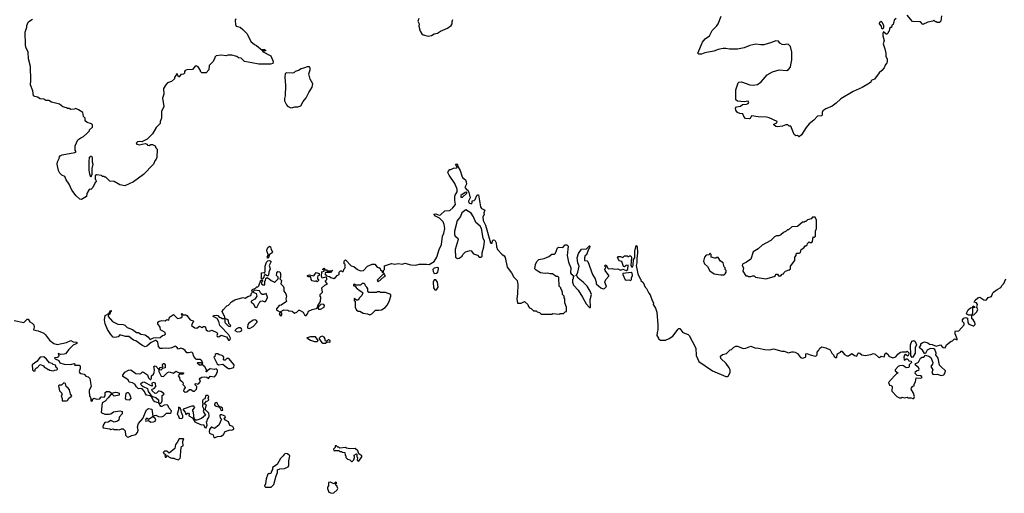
# Model space of a CAD drawing. Extents: x 1980017 to 2252640, y 74400 to 266395.
# Tile 132 of 256: x 2070325 to 2082109, y 156168 to 161834. Entities that reach past the tile are written whole.
import ezdxf

# ---------------------------------------------------------------- set-up
doc = ezdxf.new("R2010")
doc.units = 0

msp = doc.modelspace()

# ---------------------------------------------------------------- linework, layer by layer
at = {"layer": '0CON20XD'}
for points in [[(2072910, 161845), (2072903, 161825), (2072907, 161775), (2072917, 161755), (2072965, 161746), (2072997, 161717), (2073048, 161665), (2073092, 161575), (2073136, 161536), (2073160, 161525), (2073225, 161470), (2073233, 161477), (2073254, 161476), (2073272, 161465), (2073255, 161458), (2073230, 161470), (2073232, 161455), (2073330, 161400), (2073360, 161335), (2073355, 161310), (2073325, 161303), (2073185, 161303), (2073102, 161318), (2073015, 161332), (2072975, 161372), (2072945, 161378), (2072922, 161392), (2072865, 161408), (2072815, 161408), (2072795, 161400), (2072735, 161408), (2072675, 161400), (2072660, 161385), (2072660, 161375), (2072635, 161330), (2072593, 161287), (2072590, 161235), (2072555, 161200), (2072505, 161200), (2072490, 161215), (2072490, 161225), (2072459, 161269), (2072435, 161282), (2072425, 161280), (2072395, 161240), (2072324, 161236), (2072305, 161228), (2072298, 161215), (2072296, 161194), (2072285, 161183), (2072255, 161178), (2072235, 161150), (2072225, 161150), (2072215, 161180), (2072205, 161190), (2072199, 161171), (2072178, 161145), (2072178, 161125), (2072140, 161095), (2072095, 161078), (2072072, 161055), (2072045, 161010), (2072050, 160945), (2072034, 160895), (2072050, 160795), (2072023, 160735), (2072021, 160655), (2072006, 160615), (2072005, 160592), (2071960, 160545), (2071915, 160470), (2071850, 160405), (2071787, 160373), (2071755, 160378), (2071735, 160372), (2071718, 160355), (2071726, 160346), (2071755, 160339), (2071825, 160354), (2071852, 160345), (2071855, 160332), (2071875, 160328), (2071895, 160342), (2071915, 160343), (2071948, 160325), (2071953, 160303), (2071970, 160285), (2071968, 160185), (2071960, 160165), (2071942, 160145), (2071926, 160104), (2071805, 159982), (2071686, 159894), (2071585, 159847), (2071525, 159857), (2071455, 159898), (2071405, 159902), (2071355, 159950), (2071345, 159950), (2071335, 159960), (2071315, 159960), (2071305, 159970), (2071245, 159980), (2071230, 159965), (2071230, 159925), (2071237, 159917), (2071240, 159895), (2071230, 159885), (2071202, 159825), (2071175, 159802), (2071165, 159808), (2071155, 159802), (2071130, 159755), (2071123, 159717), (2071065, 159682), (2071045, 159688), (2071002, 159725), (2070950, 159795), (2070916, 159866), (2070879, 159919), (2070865, 159958), (2070830, 159975), (2070805, 160000), (2070791, 160031), (2070773, 160105), (2070778, 160135), (2070798, 160175), (2070800, 160195), (2070810, 160205), (2070835, 160217), (2070986, 160244), (2071002, 160255), (2070990, 160275), (2070990, 160325), (2071020, 160395), (2071055, 160420), (2071090, 160435), (2071129, 160471), (2071160, 160505), (2071160, 160515), (2071195, 160550), (2071198, 160575), (2071185, 160588), (2071133, 160603), (2071110, 160625), (2071110, 160655), (2071090, 160675), (2071080, 160725), (2071027, 160757), (2070995, 160770), (2070975, 160762), (2070935, 160760), (2070915, 160770), (2070895, 160770), (2070885, 160780), (2070843, 160793), (2070802, 160822), (2070705, 160848), (2070675, 160869), (2070638, 160868), (2070615, 160882), (2070568, 160888), (2070536, 160906), (2070504, 160914), (2070490, 160925), (2070482, 160982), (2070453, 161055), (2070459, 161105), (2070456, 161275), (2070432, 161365), (2070426, 161446), (2070399, 161505), (2070393, 161533), (2070392, 161685), (2070411, 161745), (2070410, 161765), (2070427, 161803), (2070448, 161822), (2070480, 161840)], [(2075102, 161848), (2075092, 161815), (2075107, 161785), (2075103, 161757), (2075118, 161695), (2075138, 161665), (2075155, 161652), (2075215, 161636)], [(2075215, 161636), (2075255, 161644), (2075286, 161664), (2075325, 161674), (2075362, 161698), (2075445, 161734), (2075489, 161765), (2075501, 161785), (2075499, 161811), (2075509, 161835)], [(2080815, 161850), (2080793, 161827), (2080780, 161775), (2080762, 161768), (2080758, 161742), (2080745, 161740), (2080735, 161730), (2080732, 161698), (2080720, 161685), (2080720, 161675), (2080705, 161660), (2080695, 161660), (2080665, 161687), (2080655, 161670), (2080655, 161640), (2080670, 161585), (2080658, 161545), (2080680, 161485), (2080691, 161435), (2080692, 161395), (2080706, 161365), (2080707, 161335), (2080705, 161318), (2080685, 161290), (2080672, 161258), (2080645, 161226), (2080610, 161200), (2080557, 161123), (2080514, 161106), (2080510, 161085), (2080497, 161073), (2080409, 161021), (2080302, 160975), (2080151, 160889), (2080097, 160835), (2080050, 160800), (2079974, 160766), (2079938, 160742), (2079929, 160725), (2079931, 160695), (2079925, 160685), (2079875, 160678), (2079829, 160631), (2079775, 160588), (2079737, 160543), (2079682, 160455), (2079655, 160432), (2079635, 160448), (2079613, 160443), (2079595, 160460), (2079555, 160560), (2079535, 160560), (2079517, 160577), (2079495, 160578), (2079455, 160560), (2079395, 160553), (2079375, 160558), (2079350, 160575), (2079350, 160585), (2079388, 160602), (2079392, 160615), (2079295, 160661), (2079265, 160669), (2079165, 160671), (2079085, 160682), (2079066, 160654), (2079055, 160648), (2079012, 160652), (2078992, 160675), (2078979, 160709), (2078945, 160713), (2078918, 160725), (2078895, 160753), (2078893, 160777), (2078905, 160792), (2078952, 160798), (2078975, 160818), (2079025, 160822), (2079045, 160833), (2079052, 160845), (2079045, 160858), (2078995, 160852), (2078915, 160858), (2078898, 160875), (2078897, 160995), (2078925, 161080), (2078933, 161087), (2078965, 161090), (2079065, 161054), (2079105, 161051), (2079155, 161060), (2079200, 161090), (2079273, 161175), (2079335, 161210), (2079415, 161234), (2079505, 161228), (2079525, 161238), (2079552, 161265), (2079553, 161295), (2079568, 161355), (2079566, 161445), (2079549, 161515), (2079525, 161538), (2079505, 161541), (2079475, 161534), (2079449, 161539), (2079424, 161554), (2079405, 161578), (2079375, 161582), (2079312, 161558), (2079230, 161535), (2079195, 161532), (2079135, 161541), (2079065, 161524), (2078995, 161497), (2078915, 161483), (2078819, 161481), (2078775, 161491), (2078745, 161491), (2078685, 161478), (2078634, 161456), (2078525, 161439), (2078485, 161423), (2078455, 161422), (2078442, 161435), (2078496, 161565), (2078530, 161605), (2078580, 161640), (2078611, 161705), (2078665, 161755), (2078686, 161785), (2078722, 161878)], [(2080655, 161721), (2080645, 161730), (2080638, 161758), (2080614, 161785), (2080619, 161805), (2080635, 161816), (2080645, 161808), (2080662, 161765), (2080664, 161735), (2080655, 161721)], [(2081358, 161882), (2081348, 161815), (2081335, 161800), (2081305, 161800), (2081295, 161810), (2081285, 161810), (2081265, 161830), (2081252, 161818), (2081194, 161806), (2081135, 161778), (2081105, 161810), (2081012, 161812), (2080945, 161890)], [(2073568, 160778), (2073595, 160782), (2073617, 160793), (2073655, 160793), (2073688, 160805), (2073716, 160854), (2073755, 160898), (2073786, 160965), (2073826, 161025), (2073833, 161065), (2073803, 161123), (2073787, 161185), (2073802, 161235), (2073802, 161255), (2073792, 161272), (2073765, 161272), (2073735, 161258), (2073695, 161248), (2073662, 161228), (2073620, 161215), (2073605, 161200), (2073587, 161193), (2073515, 161200), (2073503, 161187), (2073498, 161145), (2073507, 161045), (2073502, 160925), (2073493, 160893), (2073494, 160864), (2073518, 160815), (2073531, 160801), (2073568, 160778)], [(2071175, 159950), (2071163, 159985), (2071158, 160035), (2071158, 160135), (2071162, 160188), (2071175, 160203), (2071185, 160202), (2071193, 160185), (2071194, 160135), (2071202, 160105), (2071190, 160055), (2071189, 159981), (2071175, 159950)], [(2072300, 157445), (2072306, 157435), (2072289, 157411), (2072287, 157395), (2072305, 157379), (2072325, 157383), (2072359, 157411), (2072375, 157410), (2072402, 157392), (2072415, 157392), (2072439, 157415), (2072446, 157435), (2072446, 157446), (2072424, 157464), (2072424, 157476), (2072435, 157480), (2072455, 157472), (2072465, 157478), (2072487, 157505), (2072478, 157535), (2072483, 157547), (2072505, 157558), (2072535, 157562), (2072566, 157556), (2072585, 157542), (2072605, 157568), (2072658, 157562), (2072677, 157585), (2072693, 157625), (2072692, 157642), (2072675, 157658), (2072655, 157650), (2072605, 157657), (2072572, 157638), (2072565, 157620), (2072555, 157620), (2072562, 157645), (2072542, 157682), (2072505, 157710), (2072497, 157703), (2072475, 157702), (2072450, 157725), (2072458, 157732), (2072493, 157733), (2072505, 157720), (2072515, 157720), (2072503, 157755), (2072485, 157770), (2072445, 157767), (2072435, 157772), (2072410, 157805), (2072398, 157845), (2072387, 157855), (2072345, 157848), (2072325, 157850), (2072306, 157876), (2072278, 157898), (2072255, 157906), (2072225, 157892), (2072201, 157921), (2072185, 157928), (2072145, 157908), (2072105, 157902), (2072066, 157906), (2072035, 157899), (2072005, 157902), (2071986, 157925), (2071979, 157975), (2071956, 157996), (2071945, 157997), (2071899, 157971), (2071845, 157927), (2071825, 157920), (2071785, 157939), (2071715, 157994), (2071685, 158001), (2071633, 158043), (2071590, 158045), (2071525, 158064), (2071505, 158042), (2071463, 158033), (2071445, 158038), (2071415, 158069), (2071375, 158127), (2071347, 158195), (2071339, 158245), (2071348, 158295), (2071390, 158320), (2071410, 158355), (2071420, 158355), (2071420, 158345), (2071408, 158332), (2071405, 158310), (2071382, 158298), (2071383, 158285), (2071435, 158223), (2071501, 158191), (2071565, 158186), (2071585, 158179), (2071613, 158153), (2071675, 158126), (2071723, 158093), (2071745, 158092), (2071775, 158072), (2071825, 158064), (2071860, 158040), (2071885, 158010), (2071925, 158027), (2072005, 158034), (2072034, 158056), (2072062, 158065), (2072070, 158075), (2072065, 158092), (2072010, 158125), (2072007, 158157), (2071980, 158195), (2071980, 158215), (2071995, 158228), (2072025, 158237), (2072065, 158230), (2072085, 158248), (2072110, 158240), (2072118, 158275), (2072165, 158308), (2072215, 158260), (2072255, 158268), (2072269, 158281), (2072270, 158295), (2072260, 158315), (2072265, 158318), (2072282, 158302), (2072315, 158302), (2072325, 158297), (2072365, 158242), (2072403, 158233), (2072408, 158225), (2072392, 158208), (2072380, 158175), (2072419, 158149), (2072446, 158144), (2072475, 158166), (2072505, 158152), (2072525, 158162), (2072545, 158162), (2072557, 158125), (2072572, 158112), (2072595, 158108), (2072625, 158120), (2072685, 158090), (2072692, 158075), (2072683, 158055), (2072690, 158045), (2072708, 158042), (2072735, 158060), (2072786, 158046), (2072799, 158039), (2072825, 158000), (2072835, 158002), (2072845, 158010), (2072846, 158025), (2072827, 158065), (2072720, 158175), (2072709, 158225), (2072689, 158259), (2072642, 158285), (2072645, 158296), (2072675, 158301), (2072696, 158296), (2072714, 158274), (2072732, 158272), (2072748, 158258), (2072780, 158260), (2072782, 158275), (2072748, 158345), (2072759, 158365), (2072805, 158410), (2072823, 158417), (2072861, 158459), (2072899, 158481), (2072995, 158512), (2073025, 158504), (2073056, 158524), (2073090, 158535), (2073098, 158562), (2073110, 158575), (2073103, 158597), (2073112, 158608), (2073148, 158622), (2073162, 158638), (2073175, 158640), (2073188, 158652), (2073212, 158718), (2073225, 158720), (2073230, 158715), (2073230, 158705), (2073220, 158695), (2073220, 158675), (2073235, 158662), (2073258, 158662), (2073258, 158705), (2073268, 158715), (2073272, 158738), (2073285, 158748), (2073310, 158735), (2073333, 158713), (2073373, 158693), (2073380, 158695), (2073420, 158735), (2073418, 158755), (2073398, 158775), (2073403, 158807), (2073415, 158820), (2073438, 158818), (2073447, 158797), (2073448, 158755), (2073440, 158735), (2073458, 158715), (2073450, 158675), (2073478, 158645), (2073488, 158625), (2073488, 158585), (2073510, 158555), (2073518, 158525), (2073512, 158495), (2073518, 158462), (2073455, 158420), (2073430, 158415), (2073400, 158375), (2073400, 158365), (2073410, 158355), (2073438, 158338), (2073440, 158325), (2073432, 158315), (2073442, 158295), (2073455, 158293), (2073462, 158305), (2073462, 158322), (2073450, 158335), (2073450, 158345), (2073485, 158363), (2073535, 158360), (2073545, 158350), (2073587, 158347), (2073612, 158322), (2073640, 158335), (2073665, 158360), (2073675, 158360), (2073716, 158336), (2073732, 158302), (2073745, 158294), (2073755, 158297), (2073769, 158315), (2073782, 158348), (2073825, 158367), (2073872, 158378), (2073890, 158390), (2073895, 158410), (2073926, 158464), (2073930, 158515), (2073920, 158525), (2073920, 158545), (2073950, 158575), (2073943, 158627), (2073975, 158660), (2074010, 158675), (2073980, 158705), (2074002, 158728), (2074000, 158745), (2073985, 158752), (2073945, 158740), (2073938, 158765), (2073942, 158818), (2073970, 158825), (2073968, 158838), (2073950, 158845), (2073965, 158860), (2073982, 158842), (2073995, 158840), (2074005, 158830), (2074060, 158830), (2074068, 158838), (2074045, 158810), (2073985, 158810), (2073978, 158795), (2073995, 158770), (2074032, 158762), (2074048, 158748), (2074085, 158738), (2074105, 158748), (2074125, 158772), (2074150, 158785), (2074150, 158815), (2074165, 158830), (2074175, 158830), (2074185, 158820), (2074198, 158822), (2074210, 158855), (2074220, 158865), (2074220, 158905), (2074210, 158915), (2074210, 158945), (2074225, 158960), (2074291, 158891), (2074325, 158880), (2074366, 158846), (2074405, 158828), (2074440, 158835), (2074486, 158884), (2074545, 158908), (2074575, 158910), (2074602, 158872), (2074625, 158870), (2074638, 158858), (2074642, 158842), (2074658, 158828), (2074665, 158810), (2074680, 158815), (2074680, 158835), (2074690, 158845), (2074692, 158888), (2074775, 158918), (2074815, 158910), (2074855, 158917), (2074905, 158911), (2074935, 158921), (2075005, 158900), (2075065, 158899), (2075105, 158911), (2075135, 158908), (2075195, 158910), (2075225, 158904), (2075285, 158940), (2075317, 158995), (2075346, 159085), (2075374, 159146), (2075385, 159245), (2075401, 159279), (2075412, 159335), (2075407, 159385), (2075392, 159415), (2075349, 159459), (2075302, 159485), (2075283, 159507), (2075305, 159510), (2075347, 159497), (2075361, 159499), (2075414, 159546), (2075475, 159552), (2075508, 159582), (2075539, 159625), (2075531, 159671), (2075532, 159715), (2075538, 159735), (2075562, 159775), (2075561, 159805), (2075533, 159873), (2075464, 159974), (2075451, 160005), (2075455, 160020), (2075475, 160040), (2075485, 160040), (2075515, 160058), (2075555, 160060), (2075560, 160075), (2075540, 160105), (2075555, 160110), (2075565, 160100), (2075568, 160078), (2075595, 160030), (2075616, 159966), (2075626, 159946), (2075659, 159919), (2075670, 159895), (2075673, 159865), (2075652, 159825), (2075675, 159800), (2075690, 159795), (2075702, 159765), (2075717, 159703), (2075698, 159665), (2075700, 159645), (2075728, 159632), (2075740, 159645), (2075742, 159668), (2075765, 159670), (2075777, 159683), (2075795, 159730), (2075805, 159740), (2075818, 159738), (2075839, 159595), (2075854, 159574), (2075880, 159565), (2075890, 159555), (2075878, 159525), (2075882, 159505), (2075867, 159475), (2075872, 159432), (2075898, 159375), (2075961, 159165), (2075965, 159160), (2075978, 159162), (2075985, 159190), (2075995, 159202), (2076012, 159195), (2076028, 159165), (2076030, 159115), (2076042, 159085), (2076095, 159028), (2076125, 159008), (2076135, 158990), (2076158, 158875), (2076212, 158805), (2076238, 158755), (2076280, 158715), (2076288, 158665), (2076283, 158555), (2076273, 158495), (2076282, 158442), (2076327, 158443), (2076365, 158462), (2076406, 158426), (2076413, 158405), (2076425, 158388), (2076445, 158380), (2076473, 158353), (2076505, 158350), (2076518, 158338), (2076545, 158330), (2076565, 158310), (2076695, 158310), (2076705, 158320), (2076785, 158310), (2076795, 158320), (2076835, 158320), (2076855, 158340), (2076870, 158345), (2076870, 158395), (2076850, 158445), (2076850, 158495), (2076840, 158505), (2076840, 158525), (2076820, 158545), (2076822, 158572), (2076810, 158605), (2076800, 158615), (2076800, 158625), (2076780, 158645), (2076778, 158748), (2076765, 158760), (2076745, 158760), (2076702, 158792), (2076675, 158792), (2076645, 158802), (2076615, 158798), (2076560, 158805), (2076505, 158838), (2076492, 158855), (2076498, 158905), (2076515, 158940), (2076540, 158965), (2076602, 158978), (2076657, 159003), (2076695, 159030), (2076725, 159030), (2076737, 159043), (2076763, 159105), (2076775, 159112), (2076825, 159110), (2076855, 159140), (2076875, 159140), (2076890, 159125), (2076878, 159015), (2076894, 158934), (2076923, 158865), (2076917, 158807), (2076924, 158794), (2076960, 158765), (2076950, 158755), (2076950, 158735), (2076943, 158727), (2076942, 158695), (2076955, 158660), (2077008, 158598), (2077062, 158515), (2077104, 158434), (2077145, 158390), (2077158, 158392), (2077152, 158485), (2077168, 158545), (2077152, 158585), (2077116, 158646), (2077068, 158695)], [(2075605, 159710), (2075625, 159712), (2075675, 159760), (2075675, 159770), (2075655, 159768), (2075605, 159730), (2075605, 159710)], [(2075565, 158978), (2075585, 158982), (2075620, 159005), (2075630, 159025), (2075662, 159058), (2075715, 159072), (2075729, 159069), (2075755, 159032), (2075806, 159016), (2075825, 158992), (2075845, 158992), (2075860, 159005), (2075860, 159045), (2075879, 159115), (2075886, 159185), (2075871, 159221), (2075854, 159335), (2075835, 159363), (2075786, 159406), (2075756, 159476), (2075728, 159518), (2075665, 159560), (2075617, 159525), (2075599, 159481), (2075557, 159425), (2075554, 159396), (2075527, 159305), (2075527, 159265), (2075537, 159245), (2075569, 159219), (2075571, 159205), (2075536, 159086), (2075542, 158995), (2075565, 158978)], [(2079255, 158732), (2079355, 158760), (2079370, 158775), (2079375, 158790), (2079395, 158790), (2079405, 158770), (2079435, 158770), (2079452, 158788), (2079468, 158792), (2079470, 158805), (2079490, 158825), (2079535, 158840), (2079550, 158855), (2079550, 158885), (2079603, 158955), (2079602, 158995), (2079620, 159015), (2079620, 159035), (2079625, 159040), (2079655, 159040), (2079669, 159051), (2079680, 159085), (2079710, 159105), (2079725, 159130), (2079735, 159130), (2079748, 159142), (2079752, 159158), (2079772, 159178), (2079785, 159170), (2079805, 159170), (2079815, 159180), (2079822, 159238), (2079835, 159230), (2079850, 159245), (2079850, 159305), (2079860, 159335), (2079860, 159435), (2079845, 159470), (2079815, 159470), (2079797, 159453), (2079755, 159440), (2079735, 159420), (2079725, 159420), (2079715, 159410), (2079695, 159410), (2079635, 159362), (2079565, 159358), (2079525, 159320), (2079515, 159320), (2079497, 159303), (2079465, 159290), (2079435, 159260), (2079412, 159248), (2079383, 159247), (2079360, 159235), (2079315, 159192), (2079210, 159135), (2079165, 159092), (2079104, 159056), (2079075, 158970), (2079025, 158932), (2078975, 158910), (2078970, 158895), (2078988, 158865), (2078980, 158825), (2079015, 158770), (2079035, 158770), (2079045, 158760), (2079075, 158760), (2079095, 158770), (2079115, 158770), (2079133, 158753), (2079255, 158732)], [(2073295, 158982), (2073286, 158995), (2073300, 159015), (2073300, 159025), (2073286, 159055), (2073284, 159075), (2073295, 159107), (2073316, 159126), (2073328, 159118), (2073336, 159085), (2073352, 159055), (2073348, 159045), (2073310, 159020), (2073308, 158995), (2073295, 158982)], [(2077068, 158695), (2077011, 158741), (2076995, 158770), (2076980, 158775), (2076993, 158787), (2077006, 158814), (2077019, 158885), (2077004, 158924), (2076999, 158985), (2077014, 159036), (2077050, 159090), (2077109, 159091), (2077145, 159130), (2077150, 159125), (2077145, 159100), (2077133, 159087), (2077107, 159023), (2077092, 159015), (2077083, 158987), (2077084, 158955), (2077115, 158950), (2077125, 158940), (2077182, 158785), (2077214, 158734), (2077226, 158696), (2077226, 158675), (2077280, 158625), (2077307, 158613), (2077325, 158620), (2077349, 158641), (2077329, 158695), (2077341, 158725), (2077378, 158765), (2077378, 158775), (2077333, 158835), (2077330, 158845), (2077340, 158875), (2077330, 158885), (2077332, 158898), (2077345, 158900), (2077350, 158895), (2077360, 158865), (2077374, 158854), (2077415, 158858), (2077445, 158850), (2077485, 158853), (2077515, 158838), (2077545, 158848), (2077585, 158833), (2077603, 158845), (2077607, 158897), (2077585, 158893), (2077565, 158878), (2077552, 158882), (2077530, 158940), (2077505, 158950), (2077490, 158965), (2077480, 158995), (2077485, 159000), (2077515, 159000), (2077545, 158990), (2077565, 159010), (2077595, 159010), (2077605, 159000), (2077615, 159000), (2077625, 159010), (2077638, 159008), (2077648, 158995), (2077640, 158895), (2077655, 158870), (2077666, 158895), (2077672, 158965), (2077687, 158985), (2077689, 159065), (2077705, 159132), (2077715, 159115), (2077719, 159045), (2077710, 158975), (2077712, 158925), (2077704, 158895), (2077724, 158795), (2077750, 158735), (2077760, 158725), (2077760, 158715), (2077785, 158690), (2077810, 158635), (2077827, 158617), (2077853, 158563), (2077872, 158542), (2077893, 158475), (2077910, 158445), (2077908, 158425), (2077934, 158384), (2077952, 158335), (2077962, 158185), (2077962, 158125), (2077953, 158093), (2077952, 158055), (2077970, 158025), (2077970, 158015), (2077995, 158002), (2078035, 158000), (2078055, 158002), (2078098, 158022), (2078142, 158048), (2078205, 158130), (2078215, 158140), (2078225, 158140), (2078261, 158091), (2078325, 158068), (2078336, 158056), (2078375, 157988), (2078416, 157905), (2078420, 157815), (2078453, 157745), (2078615, 157632), (2078776, 157564), (2078796, 157564), (2078805, 157570), (2078828, 157615), (2078828, 157645), (2078818, 157668), (2078782, 157722), (2078715, 157780), (2078713, 157807), (2078735, 157830), (2078785, 157840), (2078830, 157885), (2078845, 157890), (2078867, 157913), (2078895, 157928), (2078915, 157928), (2078985, 157902), (2079017, 157903), (2079075, 157928), (2079125, 157908), (2079166, 157906), (2079245, 157887), (2079305, 157883), (2079345, 157897), (2079445, 157868), (2079475, 157868), (2079525, 157848), (2079565, 157862), (2079585, 157862), (2079605, 157858), (2079635, 157839), (2079671, 157791), (2079695, 157784), (2079728, 157795), (2079734, 157805), (2079734, 157835), (2079745, 157841), (2079784, 157824), (2079845, 157809), (2079858, 157812), (2079868, 157825), (2079870, 157855), (2079891, 157879), (2079902, 157905), (2079925, 157922), (2079975, 157910), (2080025, 157884), (2080045, 157846), (2080067, 157825), (2080074, 157805), (2080095, 157790), (2080106, 157795), (2080107, 157825), (2080113, 157835), (2080148, 157855), (2080155, 157870), (2080165, 157867), (2080198, 157828), (2080224, 157814), (2080245, 157813), (2080285, 157842), (2080315, 157817), (2080345, 157810), (2080355, 157840), (2080365, 157847), (2080380, 157845), (2080403, 157823), (2080445, 157817), (2080513, 157827), (2080545, 157840), (2080565, 157832), (2080602, 157795), (2080615, 157792), (2080635, 157808), (2080671, 157799), (2080685, 157840), (2080695, 157848), (2080719, 157829), (2080727, 157807), (2080775, 157789), (2080810, 157800), (2080835, 157832), (2080865, 157858), (2080885, 157862), (2080935, 157860), (2080945, 157868), (2080967, 157847), (2080967, 157833), (2080955, 157810), (2080927, 157827), (2080915, 157820), (2080908, 157795), (2080910, 157765), (2080915, 157760), (2080933, 157777), (2080945, 157778), (2080959, 157769), (2080965, 157752), (2080995, 157750), (2080998, 157735), (2080970, 157705), (2080972, 157685), (2080968, 157675), (2080935, 157668), (2080902, 157692), (2080885, 157698), (2080855, 157694), (2080841, 157685), (2080802, 157645), (2080802, 157635), (2080840, 157605), (2080825, 157600), (2080795, 157572), (2080722, 157495), (2080735, 157460), (2080755, 157458), (2080767, 157445), (2080765, 157390), (2080825, 157328), (2080855, 157310), (2080875, 157310), (2080885, 157318), (2080915, 157310), (2080945, 157318), (2080955, 157310), (2080995, 157312), (2081015, 157302), (2081026, 157304), (2081036, 157325), (2081021, 157365), (2080993, 157413), (2080998, 157432), (2081015, 157450), (2081030, 157455), (2081030, 157475), (2081045, 157500), (2081055, 157550), (2081105, 157544), (2081127, 157555), (2081115, 157572), (2081068, 157578), (2081043, 157603), (2081047, 157625), (2081065, 157637), (2081085, 157640), (2081090, 157655), (2081083, 157673), (2081045, 157703), (2081043, 157717), (2081084, 157736), (2081108, 157785), (2081125, 157798), (2081145, 157798), (2081165, 157820), (2081208, 157808), (2081232, 157792), (2081252, 157735), (2081250, 157715), (2081232, 157685), (2081252, 157645), (2081242, 157615), (2081255, 157595), (2081265, 157590), (2081305, 157594), (2081355, 157579), (2081385, 157586), (2081403, 157615), (2081404, 157635), (2081353, 157683), (2081333, 157703), (2081316, 157786), (2081290, 157825), (2081292, 157845), (2081279, 157889), (2081265, 157898), (2081225, 157900), (2081185, 157882), (2081165, 157840), (2081155, 157840), (2081130, 157880), (2081097, 157905), (2081094, 157916), (2081110, 157935), (2081110, 157955), (2081125, 157970), (2081155, 157980), (2081195, 157968), (2081213, 157953), (2081245, 157950), (2081295, 157930), (2081345, 157946), (2081374, 157914), (2081403, 157907), (2081417, 157943), (2081475, 157990), (2081488, 157992), (2081513, 158017), (2081538, 158008), (2081545, 158000), (2081547, 158015), (2081521, 158075), (2081520, 158105), (2081525, 158110), (2081555, 158108), (2081565, 158112), (2081630, 158185), (2081630, 158205), (2081610, 158225), (2081608, 158235), (2081608, 158245), (2081625, 158262), (2081645, 158272), (2081670, 158265), (2081672, 158212), (2081685, 158190), (2081735, 158170), (2081745, 158170), (2081762, 158188), (2081757, 158217), (2081740, 158235), (2081740, 158245), (2081720, 158255), (2081720, 158300), (2081685, 158298), (2081660, 158310), (2081658, 158325), (2081678, 158365), (2081705, 158388), (2081730, 158390), (2081735, 158410), (2081760, 158395), (2081755, 158390), (2081730, 158390), (2081727, 158323), (2081720, 158300), (2081745, 158302), (2081776, 158334), (2081791, 158365), (2081780, 158395), (2081788, 158428), (2081776, 158446), (2081750, 158455), (2081762, 158478), (2081793, 158507), (2081815, 158514), (2081863, 158483), (2081885, 158480), (2081897, 158483), (2081915, 158512), (2081956, 158524), (2081972, 158565), (2081982, 158575), (2082025, 158608), (2082069, 158631), (2082085, 158660), (2082105, 158680), (2082126, 158734)], [(2078715, 158780), (2078755, 158782), (2078770, 158795), (2078780, 158815), (2078780, 158835), (2078770, 158845), (2078770, 158865), (2078758, 158878), (2078746, 158926), (2078714, 158944), (2078685, 158990), (2078665, 158990), (2078655, 158980), (2078645, 158980), (2078602, 158992), (2078600, 159025), (2078585, 159040), (2078575, 159020), (2078542, 159018), (2078520, 158995), (2078510, 158945), (2078522, 158912), (2078555, 158880), (2078585, 158830), (2078635, 158792), (2078715, 158780)], [(2073225, 158730), (2073210, 158745), (2073220, 158755), (2073220, 158805), (2073245, 158810), (2073257, 158803), (2073262, 158825), (2073262, 158885), (2073279, 158935), (2073295, 158950), (2073315, 158954), (2073329, 158945), (2073330, 158935), (2073310, 158895), (2073324, 158855), (2073307, 158815), (2073302, 158778), (2073295, 158770), (2073285, 158770), (2073265, 158780), (2073252, 158778), (2073248, 158752), (2073225, 158730)], [(2075285, 158798), (2075315, 158801), (2075330, 158815), (2075339, 158855), (2075337, 158865), (2075325, 158871), (2075287, 158863), (2075271, 158845), (2075272, 158822), (2075285, 158798)], [(2073885, 158700), (2073875, 158710), (2073858, 158702), (2073825, 158710), (2073812, 158725), (2073808, 158758), (2073778, 158758), (2073770, 158765), (2073770, 158775), (2073795, 158782), (2073845, 158770), (2073875, 158808), (2073908, 158798), (2073910, 158775), (2073895, 158770), (2073890, 158755), (2073890, 158735), (2073900, 158725), (2073900, 158715), (2073885, 158700)], [(2074615, 158700), (2074682, 158758), (2074698, 158762), (2074700, 158775), (2074690, 158785), (2074688, 158798), (2074682, 158798), (2074602, 158718), (2074615, 158700)], [(2077635, 158713), (2077646, 158725), (2077646, 158745), (2077658, 158775), (2077655, 158800), (2077645, 158810), (2077544, 158796), (2077543, 158785), (2077573, 158723), (2077585, 158717), (2077615, 158722), (2077635, 158713)], [(2074515, 158302), (2074540, 158315), (2074585, 158360), (2074625, 158358), (2074657, 158363), (2074698, 158392), (2074727, 158423), (2074752, 158475), (2074767, 158525), (2074767, 158547), (2074705, 158572), (2074645, 158572), (2074635, 158580), (2074605, 158580), (2074595, 158570), (2074505, 158570), (2074490, 158585), (2074490, 158615), (2074480, 158635), (2074462, 158652), (2074460, 158665), (2074448, 158678), (2074425, 158680), (2074405, 158660), (2074345, 158660), (2074335, 158670), (2074322, 158668), (2074320, 158655), (2074325, 158650), (2074338, 158648), (2074354, 158624), (2074365, 158620), (2074390, 158595), (2074405, 158590), (2074430, 158565), (2074420, 158535), (2074390, 158505), (2074375, 158480), (2074355, 158480), (2074330, 158500), (2074330, 158475), (2074340, 158465), (2074340, 158395), (2074355, 158360), (2074375, 158348), (2074396, 158346), (2074435, 158322), (2074487, 158317), (2074515, 158302)], [(2075293, 158603), (2075315, 158604), (2075333, 158635), (2075326, 158696), (2075305, 158724), (2075286, 158724), (2075272, 158695), (2075276, 158625), (2075293, 158603)], [(2073165, 158392), (2073192, 158448), (2073200, 158455), (2073202, 158468), (2073225, 158472), (2073251, 158461), (2073267, 158463), (2073290, 158505), (2073290, 158515), (2073275, 158558), (2073245, 158546), (2073226, 158546), (2073210, 158560), (2073195, 158590), (2073135, 158600), (2073122, 158588), (2073120, 158575), (2073155, 158560), (2073164, 158525), (2073138, 158492), (2073097, 158465), (2073097, 158455), (2073120, 158440), (2073144, 158395), (2073165, 158392)], [(2073925, 158373), (2073968, 158395), (2073972, 158415), (2073966, 158426), (2073935, 158432), (2073902, 158398), (2073898, 158385), (2073903, 158373), (2073925, 158373)], [(2070260, 158235), (2070375, 158212), (2070415, 158250), (2070425, 158252), (2070445, 158220), (2070475, 158204), (2070493, 158185), (2070498, 158155), (2070492, 158125), (2070545, 158112), (2070613, 158083), (2070634, 158065), (2070681, 158001), (2070735, 157960), (2070775, 157947), (2070885, 157973), (2070935, 157998), (2070965, 157982), (2071010, 157975), (2071012, 157965), (2071002, 157955), (2070965, 157941), (2070911, 157889), (2070875, 157838), (2070859, 157831), (2070815, 157828), (2070785, 157840), (2070792, 157815), (2070788, 157802), (2070775, 157792), (2070745, 157790), (2070742, 157785), (2070750, 157775), (2070795, 157757), (2070805, 157730), (2070856, 157714), (2070935, 157710), (2070975, 157722), (2070990, 157715), (2070980, 157705), (2070985, 157700), (2071035, 157702), (2071048, 157695), (2071049, 157661), (2071036, 157625), (2071039, 157615), (2071055, 157603), (2071098, 157595), (2071115, 157568), (2071145, 157563), (2071165, 157540), (2071180, 157445), (2071158, 157402), (2071156, 157385), (2071160, 157335), (2071178, 157305), (2071178, 157275), (2071185, 157270), (2071195, 157273), (2071198, 157295), (2071215, 157308), (2071246, 157296), (2071283, 157297), (2071295, 157318), (2071305, 157323), (2071335, 157320), (2071348, 157335), (2071347, 157375), (2071365, 157388), (2071397, 157387), (2071427, 157367), (2071471, 157379), (2071496, 157376), (2071516, 157365), (2071516, 157344), (2071455, 157330), (2071435, 157352), (2071415, 157351), (2071385, 157309), (2071348, 157272), (2071310, 157250), (2071300, 157135), (2071344, 157114), (2071395, 157114), (2071415, 157120), (2071447, 157143), (2071525, 157156), (2071550, 157145), (2071552, 157118), (2071515, 157078), (2071512, 157045), (2071495, 157030), (2071455, 157020), (2071415, 157040), (2071382, 157018), (2071344, 157016), (2071324, 156985), (2071320, 156965), (2071325, 156950), (2071405, 156940), (2071415, 156930), (2071445, 156940), (2071455, 156930), (2071495, 156932), (2071515, 156928), (2071545, 156940), (2071565, 156940), (2071586, 156915), (2071592, 156865), (2071612, 156842), (2071625, 156838), (2071665, 156858), (2071715, 156872), (2071736, 156894), (2071743, 156925), (2071734, 156965), (2071746, 157004), (2071797, 157063), (2071843, 157167), (2071865, 157182), (2071906, 157176), (2071918, 157092), (2071912, 157078), (2071888, 157062), (2071865, 157050), (2071852, 157062), (2071838, 157062), (2071831, 157045), (2071835, 157033), (2071865, 157040), (2071895, 157018), (2071926, 157024), (2071945, 157030), (2071953, 157045), (2071948, 157065), (2071928, 157078), (2071935, 157100), (2071955, 157102), (2071985, 157086), (2072025, 157084), (2072050, 157095), (2072083, 157127), (2072125, 157126), (2072137, 157135), (2072141, 157155), (2072111, 157191), (2072102, 157215), (2072090, 157225), (2072055, 157223), (2072025, 157208), (2072015, 157208), (2072005, 157218), (2071992, 157248), (2072015, 157248), (2072022, 157255), (2072030, 157275), (2072031, 157339), (2072052, 157355), (2072045, 157367), (2072016, 157386), (2071995, 157392), (2071985, 157392), (2071964, 157366), (2071945, 157363), (2071910, 157395), (2071907, 157405), (2071912, 157415), (2071936, 157424), (2071956, 157444), (2071950, 157485), (2071925, 157493), (2071908, 157485), (2071912, 157455), (2071905, 157448), (2071815, 157496), (2071796, 157494), (2071772, 157475), (2071781, 157461), (2071804, 157444), (2071853, 157423), (2071863, 157385), (2071893, 157343), (2071916, 157326), (2071955, 157314), (2071988, 157288), (2071988, 157252), (2071941, 157261), (2071926, 157276), (2071907, 157317), (2071885, 157333), (2071843, 157343), (2071825, 157365), (2071817, 157387), (2071789, 157419), (2071775, 157424), (2071745, 157420), (2071722, 157442), (2071702, 157475), (2071675, 157490), (2071635, 157498), (2071623, 157525), (2071558, 157565), (2071558, 157582), (2071584, 157616), (2071628, 157642), (2071655, 157644), (2071715, 157603), (2071755, 157598), (2071775, 157600), (2071795, 157620), (2071805, 157617), (2071854, 157584), (2071865, 157549), (2071885, 157531), (2071895, 157530), (2071904, 157545), (2071903, 157575), (2071927, 157595), (2071933, 157615), (2071938, 157645), (2071932, 157685), (2071945, 157692), (2071955, 157688), (2071990, 157650), (2072005, 157672), (2072038, 157682), (2072035, 157710), (2072045, 157722), (2072052, 157722), (2072067, 157707), (2072065, 157670), (2072035, 157660), (2072015, 157640), (2071990, 157650), (2071992, 157625), (2072020, 157570), (2072046, 157564), (2072095, 157612), (2072115, 157620), (2072165, 157607), (2072195, 157630), (2072235, 157608), (2072285, 157610), (2072287, 157603), (2072277, 157593), (2072235, 157590), (2072220, 157575), (2072238, 157555), (2072240, 157525), (2072275, 157502), (2072282, 157485), (2072278, 157468), (2072300, 157445)], [(2072845, 158163), (2072852, 158175), (2072829, 158199), (2072823, 158235), (2072808, 158248), (2072780, 158260), (2072780, 158215), (2072786, 158206), (2072825, 158168), (2072845, 158163)], [(2073075, 158140), (2073118, 158165), (2073167, 158215), (2073169, 158225), (2073159, 158235), (2073145, 158242), (2073121, 158239), (2073067, 158203), (2073054, 158186), (2073050, 158155), (2073055, 158144), (2073075, 158140)], [(2072928, 158098), (2072965, 158102), (2072978, 158112), (2072982, 158125), (2072980, 158135), (2072965, 158148), (2072943, 158147), (2072920, 158135), (2072900, 158115), (2072928, 158098)], [(2073885, 157984), (2073897, 157997), (2073865, 158040), (2073805, 158042), (2073762, 158028), (2073805, 158001), (2073855, 157984), (2073885, 157984)], [(2073953, 157963), (2073985, 157964), (2074005, 157982), (2074035, 157976), (2074042, 157985), (2074040, 157995), (2074025, 158006), (2074015, 158003), (2074002, 157988), (2073985, 157990), (2073980, 157995), (2073981, 158015), (2073968, 158038), (2073945, 158050), (2073925, 158042), (2073910, 158025), (2073910, 158015), (2073938, 157975), (2073953, 157963)], [(2081005, 157793), (2080989, 157815), (2080987, 157945), (2081003, 157987), (2081026, 157996), (2081044, 157985), (2081058, 157945), (2081041, 157909), (2081044, 157845), (2081015, 157797), (2081005, 157793)], [(2070495, 157630), (2070508, 157632), (2070510, 157655), (2070525, 157670), (2070535, 157670), (2070564, 157706), (2070575, 157708), (2070610, 157695), (2070620, 157675), (2070647, 157667), (2070665, 157650), (2070675, 157650), (2070685, 157640), (2070725, 157632), (2070745, 157642), (2070770, 157645), (2070778, 157652), (2070777, 157665), (2070762, 157675), (2070755, 157700), (2070725, 157708), (2070712, 157722), (2070680, 157730), (2070645, 157774), (2070612, 157802), (2070570, 157795), (2070530, 157745), (2070473, 157705), (2070480, 157645), (2070495, 157630)], [(2072845, 157662), (2072888, 157672), (2072892, 157705), (2072829, 157779), (2072805, 157782), (2072785, 157760), (2072771, 157761), (2072763, 157765), (2072770, 157795), (2072755, 157812), (2072735, 157822), (2072713, 157823), (2072695, 157838), (2072675, 157837), (2072665, 157830), (2072660, 157805), (2072650, 157795), (2072687, 157717), (2072706, 157706), (2072755, 157713), (2072805, 157672), (2072825, 157663), (2072845, 157662)], [(2070885, 157273), (2070895, 157278), (2070914, 157306), (2070942, 157325), (2070948, 157335), (2070933, 157355), (2070920, 157405), (2070905, 157428), (2070882, 157445), (2070875, 157480), (2070855, 157490), (2070825, 157462), (2070798, 157462), (2070790, 157455), (2070802, 157395), (2070830, 157365), (2070830, 157345), (2070820, 157335), (2070833, 157303), (2070833, 157275), (2070885, 157273)], [(2071635, 157282), (2071605, 157286), (2071593, 157303), (2071601, 157365), (2071615, 157376), (2071625, 157374), (2071635, 157361), (2071652, 157322), (2071654, 157305), (2071635, 157282)], [(2072555, 156950), (2072569, 156985), (2072560, 157025), (2072568, 157032), (2072572, 157055), (2072589, 157075), (2072593, 157095), (2072588, 157125), (2072547, 157167), (2072548, 157185), (2072562, 157225), (2072540, 157235), (2072540, 157245), (2072560, 157270), (2072577, 157273), (2072590, 157285), (2072582, 157305), (2072588, 157325), (2072575, 157340), (2072552, 157338), (2072540, 157300), (2072520, 157290), (2072514, 157276), (2072512, 157255), (2072520, 157235), (2072514, 157226), (2072512, 157205), (2072530, 157175), (2072521, 157145), (2072548, 157105), (2072500, 157065), (2072445, 157042), (2072433, 157043), (2072412, 157062), (2072407, 157135), (2072398, 157155), (2072398, 157165), (2072420, 157195), (2072409, 157209), (2072385, 157210), (2072280, 157175), (2072280, 157165), (2072307, 157137), (2072312, 157112), (2072333, 157127), (2072347, 157127), (2072352, 157115), (2072350, 157095), (2072393, 157073), (2072420, 157025), (2072495, 156986), (2072525, 156990), (2072540, 156955), (2072555, 156950)], [(2072735, 157158), (2072755, 157162), (2072752, 157185), (2072735, 157200), (2072722, 157202), (2072697, 157227), (2072690, 157250), (2072675, 157256), (2072662, 157248), (2072656, 157226), (2072664, 157214), (2072718, 157198), (2072735, 157158)], [(2072265, 157062), (2072278, 157075), (2072278, 157095), (2072260, 157135), (2072259, 157159), (2072245, 157192), (2072225, 157200), (2072227, 157165), (2072210, 157115), (2072220, 157105), (2072235, 157068), (2072265, 157062)], [(2072665, 156834), (2072693, 156847), (2072737, 156853), (2072765, 156870), (2072785, 156908), (2072844, 156926), (2072865, 156924), (2072887, 156935), (2072889, 156945), (2072875, 156966), (2072840, 156980), (2072822, 157025), (2072788, 157045), (2072772, 157062), (2072775, 157070), (2072787, 157075), (2072785, 157090), (2072745, 157109), (2072725, 157107), (2072720, 157095), (2072725, 157070), (2072740, 157055), (2072708, 156982), (2072657, 156943), (2072625, 156960), (2072615, 156958), (2072598, 156932), (2072592, 156905), (2072598, 156888), (2072639, 156869), (2072647, 156837), (2072665, 156834)], [(2072225, 156570), (2072245, 156590), (2072250, 156605), (2072252, 156685), (2072263, 156727), (2072280, 156735), (2072278, 156785), (2072280, 156805), (2072290, 156815), (2072285, 156820), (2072235, 156820), (2072210, 156775), (2072188, 156752), (2072180, 156705), (2072115, 156650), (2072085, 156672), (2072058, 156672), (2072040, 156655), (2072052, 156642), (2072070, 156635), (2072070, 156625), (2072060, 156615), (2072065, 156600), (2072078, 156602), (2072095, 156620), (2072112, 156602), (2072145, 156588), (2072175, 156590), (2072185, 156580), (2072225, 156570)], [(2074305, 156550), (2074325, 156570), (2074332, 156595), (2074330, 156625), (2074355, 156640), (2074360, 156635), (2074360, 156605), (2074368, 156595), (2074362, 156565), (2074370, 156555), (2074385, 156553), (2074420, 156605), (2074418, 156615), (2074382, 156642), (2074370, 156675), (2074338, 156705), (2074275, 156702), (2074235, 156710), (2074225, 156718), (2074155, 156710), (2074145, 156720), (2074132, 156722), (2074118, 156738), (2074102, 156738), (2074100, 156715), (2074080, 156695), (2074085, 156680), (2074145, 156680), (2074155, 156670), (2074175, 156670), (2074185, 156660), (2074218, 156658), (2074220, 156625), (2074230, 156615), (2074230, 156595), (2074250, 156575), (2074275, 156568), (2074295, 156550), (2074305, 156550)], [(2073335, 156240), (2073367, 156275), (2073393, 156377), (2073412, 156418), (2073412, 156448), (2073438, 156462), (2073496, 156464), (2073540, 156485), (2073548, 156495), (2073548, 156555), (2073560, 156615), (2073532, 156642), (2073504, 156646), (2073485, 156630), (2073480, 156615), (2073446, 156584), (2073408, 156512), (2073352, 156478), (2073350, 156455), (2073338, 156435), (2073330, 156405), (2073315, 156400), (2073305, 156410), (2073295, 156398), (2073275, 156342), (2073268, 156282), (2073256, 156255), (2073265, 156241), (2073335, 156240)], [(2074058, 156168), (2074085, 156172), (2074125, 156208), (2074133, 156225), (2074119, 156259), (2074110, 156265), (2074110, 156285), (2074120, 156295), (2074105, 156300), (2074085, 156282), (2074045, 156301), (2074021, 156299), (2074022, 156258), (2074008, 156242), (2074008, 156225), (2074025, 156180), (2074058, 156168)]]:
    msp.add_lwpolyline(points, dxfattribs=at)

doc.saveas('drawing.dxf')
